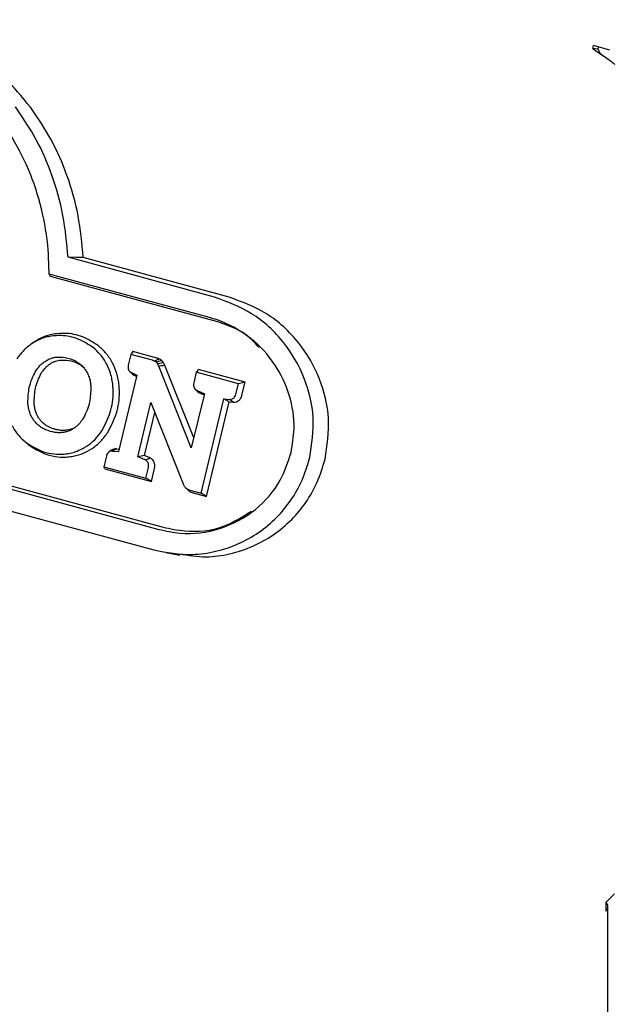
# Model space of a CAD drawing. Header units: inches. Extents: x 42 to 206, y 24 to 147.
# Tile 43 of 47: x 176.61 to 178.09, y 116.33 to 118.8. Entities that reach past the tile are written whole.
import ezdxf

# ---------------------------------------------------------------- set-up
doc = ezdxf.new("R2010")
doc.units = ezdxf.units.IN
doc.header["$LTSCALE"] = 16
doc.header["$MEASUREMENT"] = 0

msp = doc.modelspace()

# ---------------------------------------------------------------- linework, layer by layer
at = {"color": 7, "linetype": 'Continuous', "lineweight": 25}
for p, q in [((178.0587, 118.7219), (178.0461, 118.723)), ((178.0888, 118.7195), (178.0471, 118.7308)), ((178.0587, 118.7219), (178.0637, 118.7124)), ((178.0704, 118.7061), (178.0636, 118.7124)), ((177.0981, 118.1007), (176.7312, 118.2004)), ((177.1344, 118.1006), (176.7694, 118.1998)), ((177.0858, 118.0492), (176.6837, 118.1585)), ((176.6875, 118.1526), (176.6837, 118.1585)), ((177.094, 118.0422), (176.6875, 118.1526)), ((175.1113, 118.0208), (176.9582, 117.5188)), ((175.1225, 118.0262), (176.9694, 117.5242)), ((175.0989, 117.9693), (176.9458, 117.4673)), ((176.6454, 117.9875), (176.6388, 117.9829)), ((176.8883, 117.957), (176.882, 117.9305)), ((176.8938, 117.964), (176.8883, 117.957)), ((176.9424, 117.9423), (176.8883, 117.957)), ((176.9536, 117.9477), (176.8938, 117.964)), ((176.966, 117.9417), (176.9525, 117.9376)), ((176.9707, 117.9357), (176.956, 117.9332)), ((177.0399, 117.723), (176.9587, 117.9275)), ((177.0459, 117.7478), (176.9738, 117.9293)), ((177.0581, 117.9193), (177.0525, 117.9124)), ((177.1746, 117.8876), (177.0581, 117.9193)), ((176.9036, 117.9048), (176.8576, 117.7138)), ((176.8841, 117.9162), (176.8846, 117.9157)), ((176.8863, 117.9141), (176.8891, 117.9114)), ((176.89, 117.9114), (176.9036, 117.9048)), ((176.8972, 117.9047), (176.9029, 117.902)), ((177.0525, 117.9124), (177.0462, 117.8859)), ((177.1578, 117.8838), (177.0525, 117.9124)), ((177.0484, 117.8716), (177.0489, 117.871)), ((177.0504, 117.8696), (177.0535, 117.8667)), ((177.1514, 117.8573), (177.1578, 117.8838)), ((177.1746, 117.8876), (177.1578, 117.8838)), ((177.1668, 117.8549), (177.1746, 117.8876)), ((177.0726, 117.8587), (177.0399, 117.723)), ((177.0545, 117.8666), (177.0726, 117.8587)), ((177.0618, 117.8599), (177.0545, 117.8666)), ((177.0618, 117.8599), (177.0718, 117.8555)), ((177.0643, 117.6096), (177.1211, 117.8457)), ((177.1211, 117.8457), (177.1359, 117.8445)), ((177.1352, 117.8381), (177.1211, 117.8457)), ((177.1452, 117.8373), (177.1359, 117.8445)), ((176.9061, 117.7009), (176.9387, 117.8365)), ((176.9387, 117.8365), (177.0199, 117.6327)), ((177.0782, 117.601), (177.1352, 117.8381)), ((177.1352, 117.8381), (177.1452, 117.8373)), ((176.9228, 117.704), (176.9486, 117.8115)), ((176.6152, 117.7458), (176.621, 117.7402)), ((176.631, 117.7312), (176.6249, 117.7372)), ((176.8271, 117.7022), (176.8207, 117.6758)), ((176.8396, 117.717), (176.8332, 117.7125)), ((176.8528, 117.7207), (176.8426, 117.7151)), ((176.8426, 117.7151), (176.8576, 117.7138)), ((176.8528, 117.7207), (176.8591, 117.7201)), ((176.8207, 117.6758), (176.9261, 117.6472)), ((176.8232, 117.6703), (176.8207, 117.6758)), ((176.9261, 117.6472), (176.9325, 117.6736)), ((176.8232, 117.6703), (176.94, 117.6386)), ((176.94, 117.6386), (176.9261, 117.6472)), ((176.94, 117.6386), (176.9478, 117.6712)), ((177.0262, 117.6225), (177.0319, 117.6169)), ((177.0366, 117.6172), (177.0643, 117.6096)), ((177.0448, 117.6101), (177.0782, 117.601)), ((177.0782, 117.601), (177.0643, 117.6096)), ((176.9762, 117.4606), (177.0113, 117.4545)), ((178.1004, 116.6055), (178.0784, 116.584)), ((178.0784, 116.584), (178.0784, 116.5627)), ((178.0838, 114.6362), (178.0838, 116.5741))]:
    msp.add_line(p, q, dxfattribs=at)
at = {"color": 7, "linetype": 'Continuous', "lineweight": 25, "flags": 128}
for points in [[(178.0598, 118.7273), (178.0593, 118.7249), (178.0587, 118.7219)], [(176.7694, 118.1998), (176.7503, 118.2001), (176.7312, 118.2004)], [(176.9738, 117.9293), (176.9691, 117.9288), (176.9639, 117.9282), (176.9587, 117.9275)], [(176.9228, 117.704), (176.9144, 117.7024), (176.9061, 117.7009)]]:
    msp.add_lwpolyline(points, dxfattribs=at)
at = {"color": 7, "linetype": 'Continuous', "lineweight": 25}
for centre, radius, start, end in [((178.013, 118.7312), 0.0341, 346.069, 359.3759), ((178.0689, 116.574), 0.0147, 309.9314, 46.3189)]:
    msp.add_arc(centre, radius, start, end, dxfattribs=at)
for points, knots in [([(176.6372, 118.5762), (176.6158, 118.6024), (176.5729, 118.6548), (176.4951, 118.7165), (176.4101, 118.7658), (176.3488, 118.7855), (176.3178, 118.7955)], [0, 0, 0, 0, 0.251218, 0.502446, 0.748175, 1, 1, 1, 1]), ([(176.6837, 118.1585), (176.6832, 118.1784), (176.682, 118.2335), (176.6671, 118.3225), (176.6347, 118.4218), (176.5863, 118.5129), (176.5251, 118.5921), (176.4531, 118.6565), (176.3686, 118.7108), (176.3042, 118.7323), (176.2691, 118.7441)], [0, 0, 0, 0, 0.07443, 0.205747, 0.337024, 0.468546, 0.600059, 0.724974, 0.849908, 1, 1, 1, 1]), ([(178.0461, 118.723), (178.0502, 118.72), (178.0591, 118.7135), (178.0739, 118.7038), (178.0876, 118.6945), (178.0964, 118.6877), (178.0994, 118.6843), (178.1004, 118.6831)], [0, 0, 0, 0, 0.201811, 0.431036, 0.660285, 0.889533, 1, 1, 1, 1]), ([(176.7312, 118.2004), (176.728, 118.2355), (176.7216, 118.3059), (176.6935, 118.4049), (176.6539, 118.4971), (176.6178, 118.5503), (176.5995, 118.5773)], [0, 0, 0, 0, 0.257236, 0.514536, 0.754384, 1, 1, 1, 1]), ([(176.7694, 118.1998), (176.7661, 118.235), (176.7595, 118.3053), (176.7313, 118.4041), (176.6916, 118.4962), (176.6555, 118.5493), (176.6372, 118.5762)], [0, 0, 0, 0, 0.257431, 0.514925, 0.754617, 1, 1, 1, 1]), ([(177.3367, 117.6985), (177.3416, 117.7321), (177.3515, 117.7994), (177.3265, 117.9009), (177.2737, 117.9918), (177.1954, 118.0647), (177.1301, 118.0888), (177.0981, 118.1007)], [0, 0, 0, 0, 0.189433, 0.378825, 0.577169, 0.79321, 1, 1, 1, 1]), ([(177.375, 117.6948), (177.38, 117.7288), (177.39, 117.7967), (177.3646, 117.8992), (177.3114, 117.991), (177.2324, 118.0644), (177.1666, 118.0888), (177.1344, 118.1006)], [0, 0, 0, 0, 0.189657, 0.379264, 0.57778, 0.793818, 1, 1, 1, 1]), ([(177.2898, 117.7112), (177.2932, 117.7311), (177.3015, 117.7791), (177.289, 117.8569), (177.2513, 117.9361), (177.1891, 118.0031), (177.1286, 118.0366), (177.092, 118.0474), (177.0858, 118.0492)], [0, 0, 0, 0, 0.133606, 0.322639, 0.513544, 0.723544, 0.95281, 1, 1, 1, 1]), ([(177.2103, 117.974), (177.2048, 117.9803), (177.178, 118.0108), (177.1348, 118.03), (177.0996, 118.0405), (177.094, 118.0422)], [0, 0, 0, 0, 0.178265, 0.869159, 1, 1, 1, 1]), ([(176.6888, 118.0028), (176.6843, 118.002), (176.6753, 118.0003), (176.6587, 117.9948), (176.6475, 117.9882), (176.6403, 117.984)], [0, 0, 0, 0, 0.265165, 0.530376, 1, 1, 1, 1]), ([(176.6977, 118.0084), (176.6932, 118.0075), (176.6842, 118.0059), (176.6712, 118.0015), (176.6586, 117.996), (176.6509, 117.9911), (176.647, 117.9886)], [0, 0, 0, 0, 0.253037, 0.506111, 0.751627, 1, 1, 1, 1]), ([(176.7943, 117.9741), (176.7818, 117.9821), (176.7571, 117.9981), (176.7197, 118.0057), (176.6971, 118.0036), (176.6888, 118.0028)], [0, 0, 0, 0, 0.389318, 0.776667, 1, 1, 1, 1]), ([(176.8075, 117.9785), (176.7946, 117.9868), (176.7688, 118.0035), (176.7298, 118.0113), (176.7063, 118.0092), (176.6977, 118.0084)], [0, 0, 0, 0, 0.389713, 0.777529, 1, 1, 1, 1]), ([(176.6403, 117.984), (176.6365, 117.9812), (176.6288, 117.9757), (176.6157, 117.9633), (176.6078, 117.9525), (176.6028, 117.9456)], [0, 0, 0, 0, 0.266216, 0.532429, 1, 1, 1, 1]), ([(176.828, 117.933), (176.8256, 117.9372), (176.8208, 117.9456), (176.81, 117.96), (176.8004, 117.9686), (176.7943, 117.9741)], [0, 0, 0, 0, 0.266851, 0.5337, 1, 1, 1, 1]), ([(176.8428, 117.9354), (176.8404, 117.9397), (176.8356, 117.9481), (176.8244, 117.9632), (176.8142, 117.9724), (176.8075, 117.9785)], [0, 0, 0, 0, 0.25505, 0.510097, 1, 1, 1, 1]), ([(176.6711, 117.9381), (176.6745, 117.9403), (176.6804, 117.9441), (176.6899, 117.9479), (176.6959, 117.9492), (176.699, 117.9498)], [0, 0, 0, 0, 0.385082, 0.689708, 1, 1, 1, 1]), ([(176.699, 117.9498), (176.7074, 117.9502), (176.7248, 117.9509), (176.7463, 117.9436), (176.7576, 117.9356), (176.7615, 117.9328)], [0, 0, 0, 0, 0.382519, 0.789278, 1, 1, 1, 1]), ([(176.7094, 117.9426), (176.7173, 117.943), (176.7334, 117.9436), (176.7534, 117.9369), (176.764, 117.9294), (176.7676, 117.9268)], [0, 0, 0, 0, 0.381863, 0.787118, 1, 1, 1, 1]), ([(176.9598, 117.9456), (176.9585, 117.945), (176.9559, 117.9439), (176.952, 117.9422), (176.9493, 117.941), (176.9479, 117.9404)], [0, 0, 0, 0, 0.317447, 0.658724, 1, 1, 1, 1]), ([(176.9598, 117.9456), (176.9592, 117.9458), (176.9581, 117.9463), (176.956, 117.947), (176.9545, 117.9474), (176.9536, 117.9477)], [0, 0, 0, 0, 0.278575, 0.557149, 1, 1, 1, 1]), ([(176.966, 117.9417), (176.9655, 117.9422), (176.9644, 117.943), (176.9624, 117.9444), (176.9608, 117.9451), (176.9598, 117.9456)], [0, 0, 0, 0, 0.269671, 0.539427, 1, 1, 1, 1]), ([(176.6492, 117.9135), (176.6519, 117.9176), (176.6563, 117.9243), (176.6639, 117.9324), (176.6687, 117.9362), (176.6711, 117.9381)], [0, 0, 0, 0, 0.436294, 0.715931, 1, 1, 1, 1]), ([(176.6638, 117.9092), (176.6666, 117.9134), (176.6709, 117.9198), (176.6779, 117.9272), (176.682, 117.9303), (176.684, 117.9319)], [0, 0, 0, 0, 0.489654, 0.74312, 1, 1, 1, 1]), ([(176.684, 117.9319), (176.686, 117.9332), (176.6899, 117.9359), (176.6962, 117.9389), (176.7027, 117.9413), (176.7072, 117.9422), (176.7094, 117.9426)], [0, 0, 0, 0, 0.249988, 0.500005, 0.748477, 1, 1, 1, 1]), ([(176.7615, 117.9328), (176.7643, 117.9303), (176.7695, 117.9256), (176.7758, 117.9172), (176.7789, 117.9114), (176.7804, 117.9084)], [0, 0, 0, 0, 0.373399, 0.683445, 1, 1, 1, 1]), ([(176.8435, 117.8801), (176.8428, 117.885), (176.8415, 117.8948), (176.8371, 117.9129), (176.8315, 117.9252), (176.828, 117.933)], [0, 0, 0, 0, 0.265834, 0.531714, 1, 1, 1, 1]), ([(176.859, 117.8801), (176.8584, 117.885), (176.8571, 117.8948), (176.8526, 117.9138), (176.8467, 117.9268), (176.8428, 117.9354)], [0, 0, 0, 0, 0.254069, 0.508177, 1, 1, 1, 1]), ([(176.882, 117.9305), (176.8816, 117.9281), (176.8809, 117.9241), (176.8824, 117.9187), (176.8853, 117.9143), (176.8883, 117.9124), (176.89, 117.9114)], [0, 0, 0, 0, 0.310528, 0.515183, 0.72011, 1, 1, 1, 1]), ([(176.9479, 117.9404), (176.9474, 117.9406), (176.9462, 117.9411), (176.9444, 117.9417), (176.9431, 117.9421), (176.9424, 117.9423)], [0, 0, 0, 0, 0.3101888, 0.654762, 1, 1, 1, 1]), ([(176.9525, 117.9376), (176.952, 117.938), (176.951, 117.9388), (176.9495, 117.9397), (176.9485, 117.9402), (176.9479, 117.9404)], [0, 0, 0, 0, 0.369513, 0.683, 1, 1, 1, 1]), ([(176.956, 117.9332), (176.9556, 117.9338), (176.9549, 117.9349), (176.9537, 117.9363), (176.9529, 117.9372), (176.9525, 117.9376)], [0, 0, 0, 0, 0.366868, 0.682153, 1, 1, 1, 1]), ([(176.9587, 117.9275), (176.9584, 117.9281), (176.9579, 117.9293), (176.957, 117.9312), (176.9563, 117.9325), (176.956, 117.9332)], [0, 0, 0, 0, 0.303666, 0.607097, 1, 1, 1, 1]), ([(176.9707, 117.9357), (176.9704, 117.9363), (176.9697, 117.9375), (176.9681, 117.9396), (176.9668, 117.9409), (176.966, 117.9417)], [0, 0, 0, 0, 0.267403, 0.534817, 1, 1, 1, 1]), ([(176.9738, 117.9293), (176.9736, 117.9299), (176.9731, 117.9311), (176.972, 117.9332), (176.9712, 117.9347), (176.9707, 117.9357)], [0, 0, 0, 0, 0.267909, 0.535746, 1, 1, 1, 1]), ([(176.6306, 117.8358), (176.6311, 117.8488), (176.6319, 117.8688), (176.6396, 117.8949), (176.646, 117.9072), (176.6492, 117.9135)], [0, 0, 0, 0, 0.4786295, 0.7359148, 1, 1, 1, 1]), ([(176.6461, 117.8356), (176.6467, 117.848), (176.6474, 117.867), (176.6548, 117.8917), (176.6608, 117.9033), (176.6638, 117.9092)], [0, 0, 0, 0, 0.482704, 0.738044, 1, 1, 1, 1]), ([(176.7804, 117.9084), (176.782, 117.9046), (176.785, 117.8976), (176.7874, 117.8865), (176.788, 117.8793), (176.7883, 117.8757)], [0, 0, 0, 0, 0.3663893, 0.6805783, 1, 1, 1, 1]), ([(176.8893, 117.9115), (176.8897, 117.9109), (176.8912, 117.9084), (176.8942, 117.9063), (176.8966, 117.905), (176.8972, 117.9047)], [0, 0, 0, 0, 0.18708, 0.801814, 1, 1, 1, 1]), ([(176.7883, 117.8757), (176.7878, 117.863), (176.787, 117.8432), (176.7794, 117.817), (176.7729, 117.8044), (176.7696, 117.798)], [0, 0, 0, 0, 0.4673594, 0.7301727, 1, 1, 1, 1]), ([(176.8161, 117.766), (176.8239, 117.7811), (176.8396, 117.8111), (176.8454, 117.8518), (176.8439, 117.8744), (176.8435, 117.8801)], [0, 0, 0, 0, 0.429478, 0.857528, 1, 1, 1, 1]), ([(176.8305, 117.7615), (176.8387, 117.7772), (176.8551, 117.8084), (176.861, 117.8507), (176.8594, 117.8742), (176.859, 117.8801)], [0, 0, 0, 0, 0.429558, 0.857742, 1, 1, 1, 1]), ([(177.0462, 117.8859), (177.0458, 117.8835), (177.0451, 117.8795), (177.0466, 117.874), (177.0496, 117.8696), (177.0527, 117.8677), (177.0545, 117.8666)], [0, 0, 0, 0, 0.307821, 0.509126, 0.710584, 1, 1, 1, 1]), ([(177.0536, 117.8668), (177.0539, 117.8663), (177.0554, 117.8638), (177.0585, 117.8617), (177.0611, 117.8603), (177.0618, 117.8599)], [0, 0, 0, 0, 0.161776, 0.765121, 1, 1, 1, 1]), ([(177.1359, 117.8445), (177.1382, 117.8446), (177.1418, 117.8448), (177.1463, 117.8476), (177.1496, 117.8516), (177.1507, 117.8552), (177.1514, 117.8573)], [0, 0, 0, 0, 0.311878, 0.514819, 0.71768, 1, 1, 1, 1]), ([(177.1452, 117.8373), (177.1479, 117.8374), (177.1527, 117.8376), (177.159, 117.8411), (177.1635, 117.8461), (177.1658, 117.8511), (177.1666, 117.8541), (177.1668, 117.8549)], [0, 0, 0, 0, 0.274092, 0.489206, 0.704473, 0.922717, 1, 1, 1, 1]), ([(176.6387, 117.8031), (176.6371, 117.8068), (176.6341, 117.8138), (176.6316, 117.8249), (176.6309, 117.8322), (176.6306, 117.8358)], [0, 0, 0, 0, 0.362001, 0.67851, 1, 1, 1, 1]), ([(176.6536, 117.8053), (176.6521, 117.8088), (176.6494, 117.8152), (176.6471, 117.8255), (176.6465, 117.8322), (176.6461, 117.8356)], [0, 0, 0, 0, 0.361605, 0.678328, 1, 1, 1, 1]), ([(176.6578, 117.7788), (176.6549, 117.7814), (176.6496, 117.7861), (176.6432, 117.7944), (176.6402, 117.8002), (176.6387, 117.8031)], [0, 0, 0, 0, 0.384249, 0.689022, 1, 1, 1, 1]), ([(176.6711, 117.7831), (176.6684, 117.7855), (176.6636, 117.7898), (176.6577, 117.7974), (176.655, 117.8026), (176.6536, 117.8053)], [0, 0, 0, 0, 0.3835319, 0.6886243, 1, 1, 1, 1]), ([(176.7696, 117.798), (176.767, 117.7939), (176.7626, 117.7871), (176.7551, 117.779), (176.7503, 117.7752), (176.7479, 117.7733)], [0, 0, 0, 0, 0.437306, 0.716479, 1, 1, 1, 1]), ([(176.5909, 117.7787), (176.5933, 117.7745), (176.598, 117.7661), (176.6089, 117.7516), (176.6187, 117.7428), (176.6249, 117.7372)], [0, 0, 0, 0, 0.264672, 0.529328, 1, 1, 1, 1]), ([(176.6876, 117.764), (176.6832, 117.7654), (176.6758, 117.7677), (176.6658, 117.7728), (176.6605, 117.7768), (176.6578, 117.7788)], [0, 0, 0, 0, 0.413531, 0.704574, 1, 1, 1, 1]), ([(176.6988, 117.7694), (176.694, 117.771), (176.6867, 117.7733), (176.6775, 117.7783), (176.6732, 117.7815), (176.6711, 117.7831)], [0, 0, 0, 0, 0.490851, 0.74392, 1, 1, 1, 1]), ([(176.7479, 117.7733), (176.745, 117.7713), (176.7394, 117.7675), (176.73, 117.7637), (176.7236, 117.7624), (176.7203, 117.7618)], [0, 0, 0, 0, 0.341651, 0.667073, 1, 1, 1, 1]), ([(176.7468, 117.7731), (176.7453, 117.7723), (176.7397, 117.7694), (176.7337, 117.7682), (176.7293, 117.7673)], [0, 0, 0, 0, 0.274457, 1, 1, 1, 1]), ([(176.7203, 117.7618), (176.7163, 117.7613), (176.7088, 117.7605), (176.6978, 117.7616), (176.691, 117.7632), (176.6876, 117.764)], [0, 0, 0, 0, 0.368494, 0.682122, 1, 1, 1, 1]), ([(176.7293, 117.7673), (176.7255, 117.7669), (176.7185, 117.7662), (176.7083, 117.7672), (176.702, 117.7687), (176.6988, 117.7694)], [0, 0, 0, 0, 0.368208, 0.682001, 1, 1, 1, 1]), ([(176.7787, 117.7277), (176.7825, 117.7304), (176.7902, 117.736), (176.8032, 117.7483), (176.8111, 117.7592), (176.8161, 117.766)], [0, 0, 0, 0, 0.2669413, 0.5338792, 1, 1, 1, 1]), ([(176.7914, 117.7214), (176.7953, 117.7242), (176.8029, 117.7297), (176.8166, 117.7425), (176.825, 117.754), (176.8305, 117.7615)], [0, 0, 0, 0, 0.255192, 0.51038, 1, 1, 1, 1]), ([(176.6249, 117.7372), (176.6375, 117.7293), (176.6656, 117.7115), (176.7036, 117.7053), (176.7259, 117.708), (176.7304, 117.7086)], [0, 0, 0, 0, 0.393602, 0.879296, 1, 1, 1, 1]), ([(176.631, 117.7312), (176.6442, 117.7229), (176.6734, 117.7045), (176.7129, 117.698), (176.7361, 117.7008), (176.7409, 117.7014)], [0, 0, 0, 0, 0.393549, 0.876939, 1, 1, 1, 1]), ([(176.7304, 117.7086), (176.7349, 117.7095), (176.7439, 117.7112), (176.7604, 117.7168), (176.7716, 117.7234), (176.7787, 117.7277)], [0, 0, 0, 0, 0.265695, 0.531426, 1, 1, 1, 1]), ([(176.7409, 117.7014), (176.7454, 117.7023), (176.7544, 117.704), (176.7717, 117.7098), (176.7836, 117.7168), (176.7914, 117.7214)], [0, 0, 0, 0, 0.2538061, 0.507639, 1, 1, 1, 1]), ([(176.8426, 117.7151), (176.8407, 117.715), (176.8374, 117.7149), (176.8329, 117.7127), (176.8295, 117.7089), (176.8278, 117.7051), (176.8272, 117.7027), (176.8271, 117.7022)], [0, 0, 0, 0, 0.2623321, 0.4683797, 0.6746944, 0.9360251, 1, 1, 1, 1]), ([(176.8528, 117.7207), (176.8506, 117.7206), (176.8463, 117.7204), (176.8417, 117.7188), (176.8399, 117.7171), (176.8397, 117.7169)], [0, 0, 0, 0, 0.4784272, 0.9469021, 1, 1, 1, 1]), ([(176.9252, 117.6923), (176.9248, 117.6926), (176.9239, 117.6932), (176.921, 117.6944), (176.9151, 117.697), (176.9096, 117.6994), (176.9061, 117.7009)], [0, 0, 0, 0, 0.0752, 0.149344, 0.445905, 1, 1, 1, 1]), ([(176.938, 117.6971), (176.9373, 117.6975), (176.936, 117.6982), (176.9334, 117.6994), (176.929, 117.7013), (176.9252, 117.703), (176.9228, 117.704)], [0, 0, 0, 0, 0.131582, 0.262542, 0.524428, 1, 1, 1, 1]), ([(176.938, 117.6971), (176.9363, 117.6965), (176.9343, 117.6957), (176.9315, 117.6947), (176.9299, 117.6941), (176.9277, 117.6933), (176.9262, 117.6927), (176.9252, 117.6923)], [0, 0, 0, 0, 0.380695, 0.475869, 0.666217, 0.761391, 1, 1, 1, 1]), ([(176.9478, 117.6712), (176.9483, 117.6743), (176.9492, 117.6798), (176.9473, 117.6874), (176.9436, 117.6934), (176.9399, 117.6958), (176.938, 117.6971)], [0, 0, 0, 0, 0.305006, 0.532398, 0.760274, 1, 1, 1, 1]), ([(176.9458, 117.4673), (176.978, 117.4614), (177.0295, 117.4519), (177.1017, 117.4623), (177.1578, 117.4808), (177.2099, 117.51), (177.2542, 117.5469), (177.2909, 117.5914), (177.3197, 117.6415), (177.331, 117.6793), (177.3367, 117.6985)], [0, 0, 0, 0, 0.199366, 0.318695, 0.441806, 0.555671, 0.673365, 0.778663, 0.887647, 1, 1, 1, 1]), ([(176.9582, 117.5188), (176.9761, 117.515), (177.0267, 117.5044), (177.1129, 117.5151), (177.2015, 117.5619), (177.2638, 117.6324), (177.282, 117.6876), (177.2898, 117.7112)], [0, 0, 0, 0, 0.1332552, 0.3750172, 0.6140138, 0.83442, 1, 1, 1, 1]), ([(176.9325, 117.6736), (176.9328, 117.6759), (176.9335, 117.6799), (176.9322, 117.6853), (176.9297, 117.6893), (176.9271, 117.6913), (176.9255, 117.6922), (176.9252, 117.6923)], [0, 0, 0, 0, 0.315422, 0.529112, 0.74348, 0.948131, 1, 1, 1, 1]), ([(177.0116, 117.4577), (177.0336, 117.4539), (177.0749, 117.4467), (177.137, 117.4563), (177.1937, 117.4746), (177.2463, 117.5039), (177.2911, 117.541), (177.3282, 117.5858), (177.3576, 117.6366), (177.3691, 117.6751), (177.375, 117.6948)], [0, 0, 0, 0, 0.14337, 0.270653, 0.401967, 0.523483, 0.649079, 0.761574, 0.878, 1, 1, 1, 1]), ([(177.0199, 117.6327), (177.0204, 117.6314), (177.0215, 117.6289), (177.0236, 117.6254), (177.0254, 117.6234), (177.0264, 117.6224)], [0, 0, 0, 0, 0.324398, 0.657958, 1, 1, 1, 1]), ([(177.0264, 117.6224), (177.0274, 117.6215), (177.0295, 117.6199), (177.033, 117.6183), (177.0354, 117.6175), (177.0366, 117.6172)], [0, 0, 0, 0, 0.343015, 0.668798, 1, 1, 1, 1]), ([(177.0322, 117.6167), (177.0332, 117.6158), (177.0352, 117.6141), (177.0395, 117.6118), (177.0428, 117.6108), (177.0448, 117.6101)], [0, 0, 0, 0, 0.275453, 0.550597, 1, 1, 1, 1]), ([(176.9694, 117.5242), (176.9873, 117.5205), (177.0371, 117.5103), (177.1166, 117.5178), (177.1678, 117.5503), (177.1904, 117.5646)], [0, 0, 0, 0, 0.239025, 0.663697, 1, 1, 1, 1])]:
    msp.add_open_spline(points, degree=3, knots=knots, dxfattribs=at)

doc.saveas('drawing.dxf')
